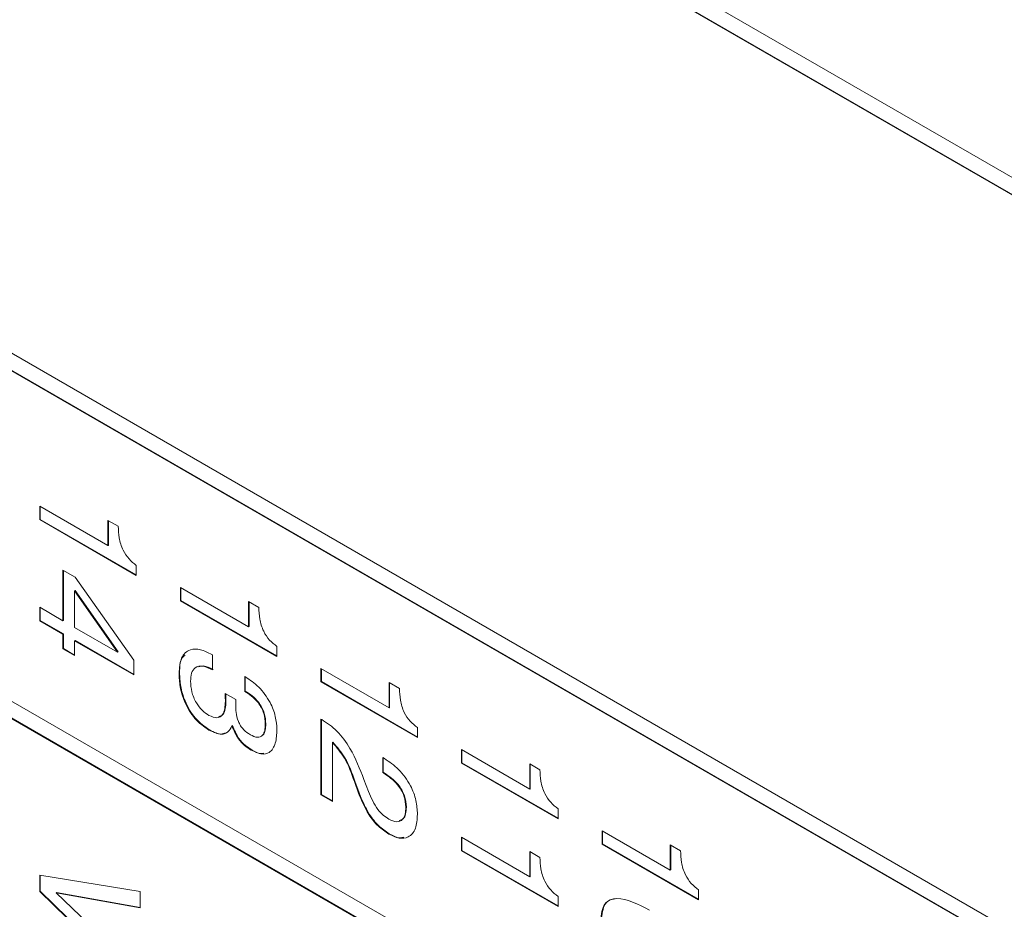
# Model space of a CAD drawing. Header units: millimetres. Extents: x 22 to 278, y 61 to 167.
# Tile 125 of 148: x 250.52 to 257.45, y 97.63 to 103.89. Entities that reach past the tile are written whole.
import ezdxf

# ---------------------------------------------------------------- set-up
doc = ezdxf.new("R2010")
doc.units = ezdxf.units.MM
doc.layers.get('0').update_dxf_attribs({"lineweight": 15})

msp = doc.modelspace()

# ---------------------------------------------------------------- linework, layer by layer
for p, q in [((239.4186, 113.1021), (266.2179, 97.6312)), ((239.4221, 113.1042), (266.2179, 97.6353)), ((239.5246, 113.1634), (264.5209, 98.7334)), ((266.2179, 92.4462), (242.247, 106.2843)), ((264.5209, 93.3034), (242.3531, 106.1006)), ((264.5244, 93.3054), (242.3566, 106.1026)), ((242.3531, 103.7734), (264.5209, 90.9762)), ((264.5209, 90.8538), (242.3531, 103.651)), ((264.5244, 90.8558), (242.3566, 103.653)), ((250.6616, 100.4651), (251.142, 100.1878)), ((250.6616, 100.3709), (250.6616, 100.4651)), ((250.6651, 100.373), (250.6651, 100.4631)), ((250.6651, 100.373), (250.6616, 100.3709)), ((251.3415, 99.9784), (250.6616, 100.3709)), ((251.3415, 99.9825), (250.6651, 100.373)), ((251.142, 100.3657), (251.2146, 100.3239)), ((251.142, 100.1878), (251.142, 100.3657)), ((251.1456, 100.1898), (251.1456, 100.3637)), ((251.1456, 100.1898), (251.142, 100.1878)), ((250.8247, 100.015), (250.9111, 99.9651)), ((250.8247, 99.6591), (250.8247, 100.015)), ((250.8283, 99.6611), (250.8283, 100.013)), ((251.3415, 100.0489), (251.3415, 99.9784)), ((250.9111, 99.9651), (251.3233, 99.3807)), ((250.9099, 99.8716), (250.9063, 99.8696)), ((251.2099, 99.4367), (250.9063, 99.8696)), ((250.9063, 99.8696), (250.9063, 99.612)), ((251.2134, 99.4388), (250.9099, 99.8716)), ((251.6515, 99.8936), (252.132, 99.6163)), ((251.6515, 99.7994), (251.6515, 99.8936)), ((251.655, 99.8015), (251.655, 99.8916)), ((251.655, 99.8015), (251.6515, 99.7994)), ((252.3314, 99.4069), (251.6515, 99.7994)), ((252.3314, 99.411), (251.655, 99.8015)), ((252.132, 99.7942), (252.2045, 99.7524)), ((252.132, 99.6163), (252.132, 99.7942)), ((252.1355, 99.6183), (252.1355, 99.7922)), ((250.6616, 99.7533), (250.8247, 99.6591)), ((250.6616, 99.6591), (250.6616, 99.7533)), ((250.6651, 99.6611), (250.6651, 99.7512)), ((250.6651, 99.6611), (250.6616, 99.6591)), ((250.8247, 99.5649), (250.6616, 99.6591)), ((250.8283, 99.5669), (250.6651, 99.6611)), ((250.8283, 99.6611), (250.8247, 99.6591)), ((250.9063, 99.612), (251.2099, 99.4367)), ((252.1355, 99.6183), (252.132, 99.6163)), ((250.8283, 99.5669), (250.8247, 99.5649)), ((250.8247, 99.4602), (250.8247, 99.5649)), ((250.8283, 99.4622), (250.8283, 99.5669)), ((250.9099, 99.5198), (250.9063, 99.5178)), ((250.9063, 99.5178), (250.9063, 99.4131)), ((251.3233, 99.277), (250.9063, 99.5178)), ((251.3233, 99.2811), (250.9099, 99.5198)), ((250.8283, 99.4622), (250.8247, 99.4602)), ((250.9063, 99.4131), (250.8247, 99.4602)), ((250.9063, 99.4172), (250.8283, 99.4622)), ((251.2134, 99.4388), (251.2099, 99.4367)), ((252.3314, 99.4774), (252.3314, 99.4069)), ((251.3233, 99.3807), (251.3233, 99.277)), ((251.8732, 99.4202), (251.8781, 99.4174)), ((251.8781, 99.4174), (251.8781, 99.3127)), ((252.6415, 99.3222), (253.1219, 99.0448)), ((252.6415, 99.2279), (252.6415, 99.3222)), ((252.645, 99.23), (252.645, 99.3201)), ((251.646, 99.2923), (251.6424, 99.2902)), ((252.1048, 99.2656), (252.1096, 99.2628)), ((252.1048, 99.1609), (252.1048, 99.2656)), ((252.1083, 99.1629), (252.1083, 99.2635)), ((252.645, 99.23), (252.6415, 99.2279)), ((253.3214, 98.8395), (252.645, 99.23)), ((252.1083, 99.1629), (252.1048, 99.1609)), ((253.3214, 98.8354), (252.6415, 99.2279)), ((253.1219, 99.2228), (253.1945, 99.1809)), ((253.1219, 99.0448), (253.1219, 99.2228)), ((253.1255, 99.0468), (253.1255, 99.2207)), ((251.9667, 99.1471), (252.0422, 99.103)), ((251.9671, 99.1431), (251.9667, 99.1471)), ((251.9703, 99.1449), (251.9671, 99.1431)), ((251.9723, 99.0918), (251.9688, 99.0897)), ((253.1255, 99.0468), (253.1219, 99.0448)), ((252.6415, 98.9662), (252.647, 98.963)), ((252.6415, 98.4323), (252.6415, 98.9662)), ((252.645, 98.4344), (252.645, 98.9642)), ((251.856, 98.8898), (251.8525, 98.8878)), ((252.0182, 98.9208), (252.0147, 98.9188)), ((252.2534, 98.9315), (252.2498, 98.9295)), ((253.3214, 98.9059), (253.3214, 98.8354)), ((252.1539, 98.7493), (252.1504, 98.7472)), ((252.7266, 98.8028), (252.7231, 98.8007)), ((252.7231, 98.8007), (252.7231, 98.3852)), ((253.6314, 98.7507), (254.1119, 98.4733)), ((253.6314, 98.6565), (253.6314, 98.7507)), ((253.6349, 98.6585), (253.6349, 98.7486)), ((253.0766, 98.6941), (253.0884, 98.6873)), ((253.0766, 98.5894), (253.0766, 98.6941)), ((253.0801, 98.5915), (253.0801, 98.6921)), ((253.6349, 98.6585), (253.6314, 98.6565)), ((254.3113, 98.264), (253.6314, 98.6565)), ((254.3113, 98.268), (253.6349, 98.6585)), ((254.1119, 98.6513), (254.1844, 98.6094)), ((254.1119, 98.4733), (254.1119, 98.6513)), ((254.1154, 98.4753), (254.1154, 98.6492)), ((252.9446, 98.54), (252.9762, 98.4565)), ((253.0801, 98.5915), (253.0766, 98.5894)), ((253.0845, 98.5848), (253.0766, 98.5894)), ((253.0881, 98.5869), (253.0801, 98.5915)), ((253.0881, 98.5869), (253.0845, 98.5848)), ((252.8807, 98.5291), (252.8772, 98.5271)), ((252.9063, 98.4451), (252.8772, 98.5271)), ((252.9099, 98.4472), (252.8807, 98.5291)), ((254.1154, 98.4753), (254.1119, 98.4733)), ((252.645, 98.4344), (252.6415, 98.4323)), ((252.7231, 98.3852), (252.6415, 98.4323)), ((252.7231, 98.3893), (252.645, 98.4344)), ((252.9099, 98.4472), (252.9063, 98.4451)), ((253.2433, 98.3463), (253.2398, 98.3442)), ((254.3113, 98.3345), (254.3113, 98.264)), ((253.1233, 98.1582), (253.1198, 98.1562)), ((253.6314, 98.133), (254.1119, 97.8557)), ((253.6314, 98.0388), (253.6314, 98.133)), ((253.6349, 98.0409), (253.6349, 98.131)), ((254.6214, 98.1792), (255.1018, 97.9018)), ((254.6214, 98.085), (254.6214, 98.1792)), ((254.6249, 98.087), (254.6249, 98.1772)), ((254.6249, 98.087), (254.6214, 98.085)), ((255.3013, 97.6925), (254.6214, 98.085)), ((255.3013, 97.6966), (254.6249, 98.087)), ((255.1018, 98.0798), (255.1744, 98.0379)), ((255.1018, 97.9018), (255.1018, 98.0798)), ((255.1054, 97.9039), (255.1054, 98.0777)), ((253.6349, 98.0409), (253.6314, 98.0388)), ((254.3113, 97.6463), (253.6314, 98.0388)), ((254.3113, 97.6504), (253.6349, 98.0409)), ((254.1119, 98.0336), (254.1844, 97.9918)), ((254.1119, 97.8557), (254.1119, 98.0336)), ((254.1154, 97.8577), (254.1154, 98.0316)), ((250.6616, 97.8674), (251.3687, 97.7523)), ((250.6616, 97.7522), (250.6616, 97.8674)), ((250.6651, 97.7543), (250.6651, 97.8668)), ((254.1154, 97.8577), (254.1119, 97.8557)), ((255.1054, 97.9039), (255.1018, 97.9018)), ((250.6651, 97.7543), (250.6616, 97.7522)), ((251.3687, 97.0614), (250.6616, 97.7522)), ((251.3687, 97.0669), (250.6651, 97.7543)), ((250.7803, 97.7441), (250.7767, 97.742)), ((250.7767, 97.742), (251.3687, 97.1754)), ((251.3687, 97.6365), (250.7767, 97.742)), ((251.3687, 97.6392), (250.7803, 97.7441)), ((251.3687, 97.7523), (251.3687, 97.6365)), ((254.3113, 97.7168), (254.3113, 97.6463)), ((255.3013, 97.763), (255.3013, 97.6925))]:
    msp.add_line(p, q)
for points, knots in [([(251.2146, 100.3239), (251.2157, 100.2972), (251.2179, 100.2441), (251.2412, 100.1606), (251.2888, 100.09), (251.3239, 100.0626), (251.3415, 100.0489)], [0, 0, 0, 0, 0.281056, 0.560319, 0.779649, 1, 1, 1, 1]), ([(252.2045, 99.7524), (252.2056, 99.7257), (252.2078, 99.6726), (252.2311, 99.5891), (252.2787, 99.5186), (252.3138, 99.4912), (252.3314, 99.4774)], [0, 0, 0, 0, 0.281056, 0.560319, 0.779649, 1, 1, 1, 1]), ([(251.6424, 99.2902), (251.6454, 99.3283), (251.6512, 99.4043), (251.7125, 99.4602), (251.7924, 99.4611), (251.8462, 99.4338), (251.8732, 99.4202)], [0, 0, 0, 0, 0.280115, 0.559017, 0.779197, 1, 1, 1, 1]), ([(251.646, 99.2923), (251.6467, 99.3332), (251.6476, 99.3876), (251.6772, 99.4108), (251.6845, 99.4165)], [0, 0, 0, 0, 0.753542, 1, 1, 1, 1]), ([(251.8781, 99.3127), (251.8557, 99.3234), (251.8109, 99.3448), (251.7556, 99.3363), (251.7274, 99.2921), (251.7251, 99.2526), (251.724, 99.2328)], [0, 0, 0, 0, 0.280691, 0.559402, 0.779276, 1, 1, 1, 1]), ([(251.8817, 99.3147), (251.8586, 99.3268), (251.8213, 99.3464), (251.7922, 99.3372), (251.7811, 99.3337)], [0, 0, 0, 0, 0.619235, 1, 1, 1, 1]), ([(251.8525, 98.8878), (251.8183, 98.9119), (251.7501, 98.9602), (251.6794, 99.0826), (251.6467, 99.1955), (251.6439, 99.2586), (251.6424, 99.2902)], [0, 0, 0, 0, 0.279361, 0.558332, 0.778914, 1, 1, 1, 1]), ([(251.856, 98.8898), (251.8219, 98.914), (251.7536, 98.9622), (251.683, 99.0846), (251.6502, 99.1976), (251.6474, 99.2607), (251.646, 99.2923)], [0, 0, 0, 0, 0.279361, 0.558332, 0.778914, 1, 1, 1, 1]), ([(251.724, 99.2328), (251.7253, 99.2084), (251.7279, 99.1597), (251.7586, 99.0835), (251.8047, 99.024), (251.8369, 99.0028), (251.8531, 98.9922)], [0, 0, 0, 0, 0.280656, 0.559744, 0.779511, 1, 1, 1, 1]), ([(252.1096, 99.2628), (252.142, 99.2413), (252.2065, 99.1984), (252.2839, 99.0928), (252.3261, 98.9834), (252.3296, 98.9227), (252.3314, 98.8923)], [0, 0, 0, 0, 0.2803906, 0.559399, 0.7793652, 1, 1, 1, 1]), ([(252.2498, 98.9295), (252.2483, 98.9545), (252.2452, 99.0043), (252.2043, 99.081), (252.1534, 99.1304), (252.121, 99.1507), (252.1048, 99.1609)], [0, 0, 0, 0, 0.280224, 0.558001, 0.778617, 1, 1, 1, 1]), ([(252.2534, 98.9315), (252.2518, 98.9565), (252.2488, 99.0063), (252.2079, 99.083), (252.1569, 99.1324), (252.1245, 99.1528), (252.1083, 99.1629)], [0, 0, 0, 0, 0.280224, 0.558001, 0.778617, 1, 1, 1, 1]), ([(253.1945, 99.1809), (253.1956, 99.1542), (253.1978, 99.1011), (253.2211, 99.0176), (253.2687, 98.9471), (253.3038, 98.9197), (253.3214, 98.9059)], [0, 0, 0, 0, 0.281056, 0.560319, 0.779649, 1, 1, 1, 1]), ([(251.8531, 98.9922), (251.8727, 98.9832), (251.9119, 98.9654), (251.9627, 98.9992), (251.9665, 99.0554), (251.9688, 99.0897)], [0, 0, 0, 0, 0.280253, 0.559686, 1, 1, 1, 1]), ([(251.9213, 98.9817), (251.9331, 98.9865), (251.9687, 99.001), (251.9709, 99.0555), (251.9723, 99.0918)], [0, 0, 0, 0, 0.333993, 1, 1, 1, 1]), ([(251.9688, 99.0897), (251.9686, 99.0996), (251.9682, 99.1173), (251.9675, 99.1352), (251.9671, 99.1431)], [0, 0, 0, 0, 0.559986, 1, 1, 1, 1]), ([(251.9723, 99.0918), (251.9721, 99.1017), (251.9718, 99.1193), (251.971, 99.1372), (251.9706, 99.1451)], [0, 0, 0, 0, 0.559986, 1, 1, 1, 1]), ([(252.0422, 99.103), (252.0419, 99.0971), (252.0414, 99.0864), (252.0413, 99.0756), (252.0413, 99.0708)], [0, 0, 0, 0, 0.5599977, 1, 1, 1, 1]), ([(252.0413, 99.0708), (252.0418, 99.0517), (252.0428, 99.0135), (252.0542, 98.9603), (252.0751, 98.9186), (252.1036, 98.8822), (252.1284, 98.8659), (252.1449, 98.8551)], [0, 0, 0, 0, 0.250796, 0.500532, 0.62557, 0.750579, 1, 1, 1, 1]), ([(252.647, 98.963), (252.6838, 98.9386), (252.7573, 98.8897), (252.8688, 98.736), (252.9158, 98.6144), (252.9446, 98.54)], [0, 0, 0, 0, 0.279996, 0.559198, 1, 1, 1, 1]), ([(252.0147, 98.9188), (252.0066, 98.9029), (251.9904, 98.871), (251.9342, 98.8502), (251.8835, 98.8736), (251.8525, 98.8878)], [0, 0, 0, 0, 0.280899, 0.561106, 1, 1, 1, 1]), ([(251.9676, 98.8697), (251.9603, 98.8662), (251.9303, 98.8519), (251.8881, 98.8735), (251.856, 98.8898)], [0, 0, 0, 0, 0.242008, 1, 1, 1, 1]), ([(252.1504, 98.7472), (252.1348, 98.7573), (252.1035, 98.7774), (252.05, 98.8339), (252.0281, 98.8867), (252.0147, 98.9188)], [0, 0, 0, 0, 0.2814183, 0.5622336, 1, 1, 1, 1]), ([(252.1539, 98.7493), (252.1383, 98.7594), (252.1071, 98.7795), (252.0535, 98.8359), (252.0316, 98.8887), (252.0182, 98.9208)], [0, 0, 0, 0, 0.2814183, 0.5622336, 1, 1, 1, 1]), ([(252.1449, 98.8551), (252.1617, 98.8469), (252.1954, 98.8306), (252.2325, 98.847), (252.2479, 98.8851), (252.2492, 98.9147), (252.2498, 98.9295)], [0, 0, 0, 0, 0.279973, 0.558282, 0.778793, 1, 1, 1, 1]), ([(252.3314, 98.8923), (252.3299, 98.8587), (252.3267, 98.7916), (252.287, 98.7263), (252.2211, 98.7127), (252.174, 98.7357), (252.1504, 98.7472)], [0, 0, 0, 0, 0.280903, 0.56016, 0.779706, 1, 1, 1, 1]), ([(252.2311, 98.8537), (252.2323, 98.8541), (252.2437, 98.8583), (252.2506, 98.8887), (252.2524, 98.9172), (252.2534, 98.9315)], [0, 0, 0, 0, 0.0582714, 0.5283939, 1, 1, 1, 1]), ([(252.2398, 98.7257), (252.2343, 98.7242), (252.2098, 98.7177), (252.1783, 98.7355), (252.1539, 98.7493)], [0, 0, 0, 0, 0.223995, 1, 1, 1, 1]), ([(252.8772, 98.5271), (252.8571, 98.5837), (252.8214, 98.6842), (252.753, 98.7653), (252.7231, 98.8007)], [0, 0, 0, 0, 0.562606, 1, 1, 1, 1]), ([(252.8807, 98.5291), (252.8606, 98.5857), (252.825, 98.6863), (252.7565, 98.7673), (252.7266, 98.8028)], [0, 0, 0, 0, 0.562606, 1, 1, 1, 1]), ([(253.0884, 98.6873), (253.1227, 98.6646), (253.1911, 98.6194), (253.2728, 98.5068), (253.316, 98.3908), (253.3196, 98.3268), (253.3214, 98.2947)], [0, 0, 0, 0, 0.280451, 0.559362, 0.779308, 1, 1, 1, 1]), ([(254.1844, 98.6094), (254.1855, 98.5828), (254.1877, 98.5296), (254.211, 98.4461), (254.2586, 98.3756), (254.2937, 98.3482), (254.3113, 98.3345)], [0, 0, 0, 0, 0.2810561, 0.5603187, 0.7796488, 1, 1, 1, 1]), ([(253.2398, 98.3442), (253.2375, 98.3705), (253.2329, 98.423), (253.1744, 98.5235), (253.1186, 98.5616), (253.0845, 98.5848)], [0, 0, 0, 0, 0.280567, 0.5602644, 1, 1, 1, 1]), ([(253.2433, 98.3463), (253.241, 98.3726), (253.2364, 98.4251), (253.1779, 98.5256), (253.1222, 98.5636), (253.0881, 98.5869)], [0, 0, 0, 0, 0.280567, 0.5602644, 1, 1, 1, 1]), ([(253.1198, 98.1562), (253.0944, 98.1732), (253.0435, 98.2072), (252.9624, 98.3087), (252.9276, 98.3934), (252.9063, 98.4451)], [0, 0, 0, 0, 0.280291, 0.560216, 1, 1, 1, 1]), ([(253.1233, 98.1582), (253.0979, 98.1753), (253.047, 98.2093), (252.9659, 98.3107), (252.9311, 98.3954), (252.9099, 98.4472)], [0, 0, 0, 0, 0.280291, 0.560216, 1, 1, 1, 1]), ([(252.9762, 98.4565), (252.9955, 98.4116), (253.0226, 98.3489), (253.0801, 98.2869), (253.107, 98.2693), (253.1205, 98.2605)], [0, 0, 0, 0, 0.558127, 0.779013, 1, 1, 1, 1]), ([(253.1205, 98.2605), (253.1394, 98.2518), (253.1772, 98.2345), (253.2177, 98.2543), (253.2374, 98.2945), (253.239, 98.3277), (253.2398, 98.3442)], [0, 0, 0, 0, 0.27961, 0.558548, 0.779048, 1, 1, 1, 1]), ([(253.1934, 98.2508), (253.2032, 98.2535), (253.225, 98.2594), (253.2406, 98.2972), (253.2424, 98.3299), (253.2433, 98.3463)], [0, 0, 0, 0, 0.2900515, 0.6446623, 1, 1, 1, 1]), ([(253.3214, 98.2947), (253.319, 98.2596), (253.3144, 98.1895), (253.2644, 98.1306), (253.1942, 98.1201), (253.1446, 98.1442), (253.1198, 98.1562)], [0, 0, 0, 0, 0.28044, 0.559681, 0.779592, 1, 1, 1, 1]), ([(253.2264, 98.1336), (253.2165, 98.1313), (253.1863, 98.1245), (253.1487, 98.1446), (253.1233, 98.1582)], [0, 0, 0, 0, 0.3245549, 1, 1, 1, 1]), ([(254.1844, 97.9918), (254.1855, 97.9651), (254.1877, 97.912), (254.211, 97.8285), (254.2586, 97.7579), (254.2937, 97.7305), (254.3113, 97.7168)], [0, 0, 0, 0, 0.281056, 0.560319, 0.779649, 1, 1, 1, 1]), ([(255.1744, 98.0379), (255.1755, 98.0113), (255.1777, 97.9581), (255.201, 97.8746), (255.2486, 97.8041), (255.2837, 97.7767), (255.3013, 97.763)], [0, 0, 0, 0, 0.2810561, 0.5603187, 0.7796488, 1, 1, 1, 1]), ([(254.6123, 97.5467), (254.6169, 97.59), (254.6238, 97.6552), (254.6763, 97.6949), (254.775, 97.7135), (254.8757, 97.6613), (254.9561, 97.6196)], [0, 0, 0, 0, 0.249143, 0.374733, 0.500472, 1, 1, 1, 1]), ([(254.6158, 97.5487), (254.6206, 97.5916), (254.6278, 97.6561), (254.6735, 97.6942), (254.6996, 97.6978), (254.709, 97.6991)], [0, 0, 0, 0, 0.558832, 0.840532, 1, 1, 1, 1])]:
    msp.add_open_spline(points, degree=3, knots=knots)

doc.saveas('drawing.dxf')
